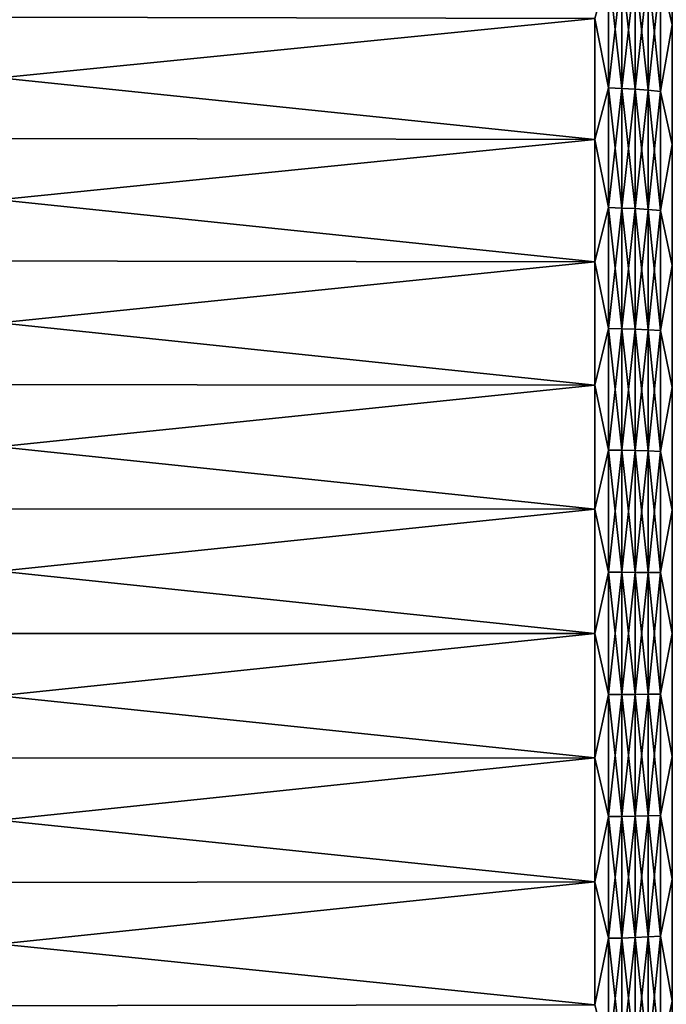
# Model space of a CAD drawing. Header units: metres. Extents: x -2 to 102, y -85 to 102.
# Tile 177 of 256: x 72 to 79, y -4 to 6. Entities that reach past the tile are written whole.
import ezdxf

# ---------------------------------------------------------------- set-up
doc = ezdxf.new("R2010")
doc.units = ezdxf.units.M
doc.layers.add('solid_21064300', color=7, linetype='CONTINUOUS')

msp = doc.modelspace()

# ---------------------------------------------------------------- linework, layer by layer
at = {"layer": 'solid_21064300'}
for points in [[(78.864388, 6.907523, -23.730225), (78.987701, 7.614841, -23.436092), (78.987701, 6.377854, -23.802504)], [(78.864388, 6.907523, 23.730225), (78.987701, 6.377855, 23.802504), (78.987701, 7.614841, 23.436092)], [(78.318642, 5.71488, -24.215872), (78.176163, 6.44177, -24.04104), (78.318642, 6.953905, -23.889568)], [(78.318642, 6.953905, 23.889568), (78.176163, 6.441772, 24.04104), (78.318642, 5.71488, 24.215872)], [(78.318642, 6.953905, -23.889568), (78.460419, 6.947846, -23.868755), (78.460419, 5.7099, -24.194773)], [(78.318642, 5.71488, -24.215872), (78.318642, 6.953905, -23.889568), (78.460419, 5.7099, -24.194773)], [(78.318642, 6.953905, 23.889568), (78.318642, 5.71488, 24.215872), (78.460419, 6.947846, 23.868755)], [(78.318642, 5.71488, 24.215872), (78.460419, 5.7099, 24.194773), (78.460419, 6.947846, 23.868755)], [(78.460419, 6.947846, -23.868755), (78.59948, 6.938031, -23.835035), (78.59948, 5.701834, -24.160593)], [(78.460419, 5.7099, -24.194773), (78.460419, 6.947846, -23.868755), (78.59948, 5.701834, -24.160593)], [(78.460419, 6.947846, 23.868755), (78.460419, 5.7099, 24.194773), (78.59948, 6.938031, 23.835035)], [(78.460419, 5.7099, 24.194773), (78.59948, 5.701834, 24.160593), (78.59948, 6.938031, 23.835035)], [(78.59948, 6.938031, -23.835035), (78.734543, 6.924549, -23.788717), (78.734543, 5.690754, -24.113642)], [(78.59948, 5.701834, -24.160593), (78.59948, 6.938031, -23.835035), (78.734543, 5.690754, -24.113642)], [(78.59948, 6.938031, 23.835035), (78.59948, 5.701834, 24.160593), (78.734543, 6.924549, 23.788717)], [(78.59948, 5.701834, 24.160593), (78.734543, 5.690754, 24.113642), (78.734543, 6.924549, 23.788717)], [(78.734543, 6.924549, -23.788717), (78.864388, 6.907523, -23.730225), (78.864388, 5.676762, -24.054352)], [(78.734543, 5.690754, -24.113642), (78.734543, 6.924549, -23.788717), (78.864388, 5.676762, -24.054352)], [(78.734543, 6.924549, 23.788717), (78.734543, 5.690754, 24.113642), (78.864388, 6.907523, 23.730225)], [(78.734543, 5.690754, 24.113642), (78.864388, 5.676762, 24.054352), (78.864388, 6.907523, 23.730225)], [(78.864388, 5.676762, -24.054352), (78.864388, 6.907523, -23.730225), (78.987701, 6.377854, -23.802504)], [(78.864388, 6.907523, 23.730225), (78.864388, 5.676762, 24.054352), (78.987701, 6.377855, 23.802504)], [(65.671745, 6.470025, -24.146444), (78.176163, 6.44177, -24.04104), (78.176163, 5.174733, -24.34523)], [(65.671745, 5.19743, -24.451967), (65.671745, 6.470025, -24.146444), (78.176163, 5.174733, -24.34523)], [(65.671745, 6.470025, 24.146444), (65.671745, 5.19743, 24.451967), (78.176163, 6.441772, 24.04104)], [(65.671745, 5.19743, 24.451967), (78.176163, 5.174733, 24.34523), (78.176163, 6.441772, 24.04104)], [(78.318642, 5.71488, 24.215872), (78.176163, 6.441772, 24.04104), (78.176163, 5.174733, 24.34523)], [(78.318642, 5.71488, -24.215872), (78.176163, 5.174733, -24.34523), (78.176163, 6.44177, -24.04104)], [(78.864388, 5.676762, 24.054352), (78.987701, 5.123389, 24.103674), (78.987701, 6.377855, 23.802504)], [(78.864388, 5.676762, -24.054352), (78.987701, 6.377854, -23.802504), (78.987701, 5.123389, -24.103674)], [(78.318642, 4.4607, -24.477959), (78.176163, 5.174733, -24.34523), (78.318642, 5.71488, -24.215872)], [(78.318642, 5.71488, 24.215872), (78.176163, 5.174733, 24.34523), (78.318642, 4.4607, 24.477959)], [(78.318642, 5.71488, -24.215872), (78.460419, 5.7099, -24.194773), (78.460419, 4.456813, -24.456631)], [(78.318642, 4.4607, -24.477959), (78.318642, 5.71488, -24.215872), (78.460419, 4.456813, -24.456631)], [(78.318642, 5.71488, 24.215872), (78.318642, 4.4607, 24.477959), (78.460419, 5.7099, 24.194773)], [(78.318642, 4.4607, 24.477959), (78.460419, 4.456813, 24.456631), (78.460419, 5.7099, 24.194773)], [(78.460419, 5.7099, -24.194773), (78.59948, 5.701834, -24.160593), (78.59948, 4.450517, -24.422081)], [(78.460419, 4.456813, -24.456631), (78.460419, 5.7099, -24.194773), (78.59948, 4.450517, -24.422081)], [(78.460419, 5.7099, 24.194773), (78.460419, 4.456813, 24.456631), (78.59948, 5.701834, 24.160593)], [(78.460419, 4.456813, 24.456631), (78.59948, 4.450517, 24.422081), (78.59948, 5.701834, 24.160593)], [(78.59948, 5.701834, -24.160593), (78.734543, 5.690754, -24.113642), (78.734543, 4.441868, -24.374622)], [(78.59948, 4.450517, -24.422081), (78.59948, 5.701834, -24.160593), (78.734543, 4.441868, -24.374622)], [(78.59948, 5.701834, 24.160593), (78.59948, 4.450517, 24.422081), (78.734543, 5.690754, 24.113642)], [(78.59948, 4.450517, 24.422081), (78.734543, 4.441868, 24.374622), (78.734543, 5.690754, 24.113642)], [(78.734543, 5.690754, -24.113642), (78.864388, 5.676762, -24.054352), (78.864388, 4.430947, -24.314692)], [(78.734543, 4.441868, -24.374622), (78.734543, 5.690754, -24.113642), (78.864388, 4.430947, -24.314692)], [(78.734543, 5.690754, 24.113642), (78.734543, 4.441868, 24.374622), (78.864388, 5.676762, 24.054352)], [(78.734543, 4.441868, 24.374622), (78.864388, 4.430947, 24.314692), (78.864388, 5.676762, 24.054352)], [(78.864388, 4.430947, -24.314692), (78.864388, 5.676762, -24.054352), (78.987701, 5.123389, -24.103674)], [(78.864388, 5.676762, 24.054352), (78.864388, 4.430947, 24.314692), (78.987701, 5.123389, 24.103674)], [(65.671745, 5.19743, -24.451967), (78.176163, 5.174733, -24.34523), (78.176163, 3.893513, -24.582689)], [(65.671745, 3.910589, -24.69047), (65.671745, 5.19743, -24.451967), (78.176163, 3.893513, -24.582689)], [(65.671745, 5.19743, 24.451967), (65.671745, 3.910589, 24.69047), (78.176163, 5.174733, 24.34523)], [(65.671745, 3.910589, 24.69047), (78.176163, 3.893512, 24.582689), (78.176163, 5.174733, 24.34523)], [(78.318642, 4.4607, -24.477959), (78.176163, 3.893513, -24.582689), (78.176163, 5.174733, -24.34523)], [(78.318642, 4.4607, 24.477959), (78.176163, 5.174733, 24.34523), (78.176163, 3.893512, 24.582689)], [(78.864388, 4.430947, -24.314692), (78.987701, 5.123389, -24.103674), (78.987701, 3.854882, -24.338778)], [(78.864388, 4.430947, 24.314692), (78.987701, 3.85488, 24.338778), (78.987701, 5.123389, 24.103674)], [(78.318642, 3.19469, -24.675135), (78.176163, 3.893513, -24.582689), (78.318642, 4.4607, -24.477959)], [(78.318642, 4.4607, 24.477959), (78.176163, 3.893512, 24.582689), (78.318642, 3.19469, 24.675135)], [(78.318642, 4.4607, -24.477959), (78.460419, 4.456813, -24.456631), (78.460419, 3.191907, -24.653635)], [(78.318642, 3.19469, -24.675135), (78.318642, 4.4607, -24.477959), (78.460419, 3.191907, -24.653635)], [(78.318642, 4.4607, 24.477959), (78.318642, 3.19469, 24.675135), (78.460419, 4.456813, 24.456631)], [(78.318642, 3.19469, 24.675135), (78.460419, 3.191907, 24.653635), (78.460419, 4.456813, 24.456631)], [(78.460419, 4.456813, -24.456631), (78.59948, 4.450517, -24.422081), (78.59948, 3.187397, -24.618807)], [(78.460419, 3.191907, -24.653635), (78.460419, 4.456813, -24.456631), (78.59948, 3.187397, -24.618807)], [(78.460419, 4.456813, 24.456631), (78.460419, 3.191907, 24.653635), (78.59948, 4.450517, 24.422081)], [(78.460419, 3.191907, 24.653635), (78.59948, 3.187397, 24.618807), (78.59948, 4.450517, 24.422081)], [(78.59948, 4.450517, -24.422081), (78.734543, 4.441868, -24.374622), (78.734543, 3.181204, -24.570967)], [(78.59948, 3.187397, -24.618807), (78.59948, 4.450517, -24.422081), (78.734543, 3.181204, -24.570967)], [(78.59948, 4.450517, 24.422081), (78.59948, 3.187397, 24.618807), (78.734543, 4.441868, 24.374622)], [(78.59948, 3.187397, 24.618807), (78.734543, 3.181204, 24.570967), (78.734543, 4.441868, 24.374622)], [(78.734543, 4.441868, -24.374622), (78.864388, 4.430947, -24.314692), (78.864388, 3.173382, -24.510551)], [(78.734543, 3.181204, -24.570967), (78.734543, 4.441868, -24.374622), (78.864388, 3.173382, -24.510551)], [(78.734543, 4.441868, 24.374622), (78.734543, 3.181204, 24.570967), (78.864388, 4.430947, 24.314692)], [(78.734543, 3.181204, 24.570967), (78.864388, 3.173382, 24.510551), (78.864388, 4.430947, 24.314692)], [(78.864388, 3.173382, -24.510551), (78.864388, 4.430947, -24.314692), (78.987701, 3.854882, -24.338778)], [(78.864388, 4.430947, 24.314692), (78.864388, 3.173382, 24.510551), (78.987701, 3.85488, 24.338778)], [(65.671745, 3.910589, -24.69047), (78.176163, 3.893513, -24.582689), (78.176163, 2.60162, -24.752769)], [(65.671745, 2.613029, -24.861296), (65.671745, 3.910589, -24.69047), (78.176163, 2.60162, -24.752769)], [(65.671745, 3.910589, 24.69047), (65.671745, 2.613029, 24.861296), (78.176163, 3.893512, 24.582689)], [(65.671745, 2.613029, 24.861296), (78.176163, 2.601619, 24.752769), (78.176163, 3.893512, 24.582689)], [(78.318642, 3.19469, -24.675135), (78.176163, 2.60162, -24.752769), (78.176163, 3.893513, -24.582689)], [(78.318642, 3.19469, 24.675135), (78.176163, 3.893512, 24.582689), (78.176163, 2.601619, 24.752769)], [(78.864388, 3.173382, -24.510551), (78.987701, 3.854882, -24.338778), (78.987701, 2.575807, -24.507172)], [(78.864388, 3.173382, 24.510551), (78.987701, 2.575806, 24.507172), (78.987701, 3.85488, 24.338778)], [(78.318642, 1.920209, -24.806875), (78.176163, 2.60162, -24.752769), (78.318642, 3.19469, -24.675135)], [(78.318642, 3.19469, 24.675135), (78.176163, 2.601619, 24.752769), (78.318642, 1.920209, 24.806875)], [(78.318642, 3.19469, -24.675135), (78.460419, 3.191907, -24.653635), (78.460419, 1.918536, -24.785263)], [(78.318642, 1.920209, -24.806875), (78.318642, 3.19469, -24.675135), (78.460419, 1.918536, -24.785263)], [(78.318642, 3.19469, 24.675135), (78.318642, 1.920209, 24.806875), (78.460419, 3.191907, 24.653635)], [(78.318642, 1.920209, 24.806875), (78.460419, 1.918536, 24.785263), (78.460419, 3.191907, 24.653635)], [(78.460419, 3.191907, -24.653635), (78.59948, 3.187397, -24.618807), (78.59948, 1.915826, -24.750248)], [(78.460419, 1.918536, -24.785263), (78.460419, 3.191907, -24.653635), (78.59948, 1.915826, -24.750248)], [(78.460419, 3.191907, 24.653635), (78.460419, 1.918536, 24.785263), (78.59948, 3.187397, 24.618807)], [(78.460419, 1.918536, 24.785263), (78.59948, 1.915826, 24.750248), (78.59948, 3.187397, 24.618807)], [(78.59948, 3.187397, -24.618807), (78.734543, 3.181204, -24.570967), (78.734543, 1.912103, -24.702152)], [(78.59948, 1.915826, -24.750248), (78.59948, 3.187397, -24.618807), (78.734543, 1.912103, -24.702152)], [(78.59948, 3.187397, 24.618807), (78.59948, 1.915826, 24.750248), (78.734543, 3.181204, 24.570967)], [(78.59948, 1.915826, 24.750248), (78.734543, 1.912103, 24.702152), (78.734543, 3.181204, 24.570967)], [(78.734543, 3.181204, -24.570967), (78.864388, 3.173382, -24.510551), (78.864388, 1.907401, -24.641415)], [(78.734543, 1.912103, -24.702152), (78.734543, 3.181204, -24.570967), (78.864388, 1.907401, -24.641415)], [(78.734543, 3.181204, 24.570967), (78.734543, 1.912103, 24.702152), (78.864388, 3.173382, 24.510551)], [(78.734543, 1.912103, 24.702152), (78.864388, 1.907401, 24.641415), (78.864388, 3.173382, 24.510551)], [(78.864388, 1.907401, -24.641415), (78.864388, 3.173382, -24.510551), (78.987701, 2.575807, -24.507172)], [(78.864388, 3.173382, 24.510551), (78.864388, 1.907401, 24.641415), (78.987701, 2.575806, 24.507172)], [(65.671745, 2.613029, -24.861296), (78.176163, 2.60162, -24.752769), (78.176163, 1.302595, -24.855005)], [(65.671745, 1.308308, -24.96398), (65.671745, 2.613029, -24.861296), (78.176163, 1.302595, -24.855005)], [(65.671745, 2.613029, 24.861296), (65.671745, 1.308308, 24.96398), (78.176163, 2.601619, 24.752769)], [(65.671745, 1.308308, 24.96398), (78.176163, 1.302596, 24.855005), (78.176163, 2.601619, 24.752769)], [(78.318642, 1.920209, -24.806875), (78.176163, 1.302595, -24.855005), (78.176163, 2.60162, -24.752769)], [(78.318642, 1.920209, 24.806875), (78.176163, 2.601619, 24.752769), (78.176163, 1.302596, 24.855005)], [(78.864388, 1.907401, -24.641415), (78.987701, 2.575807, -24.507172), (78.987701, 1.289671, -24.608393)], [(78.864388, 1.907401, 24.641415), (78.987701, 1.289671, 24.608393), (78.987701, 2.575806, 24.507172)], [(78.318642, 0.640636, -24.872833), (78.176163, 1.302595, -24.855005), (78.318642, 1.920209, -24.806875)], [(78.318642, 1.920209, 24.806875), (78.176163, 1.302596, 24.855005), (78.318642, 0.640636, 24.872833)], [(78.318642, 1.920209, -24.806875), (78.460419, 1.918536, -24.785263), (78.460419, 0.640078, -24.851164)], [(78.318642, 0.640636, -24.872833), (78.318642, 1.920209, -24.806875), (78.460419, 0.640078, -24.851164)], [(78.318642, 1.920209, 24.806875), (78.318642, 0.640636, 24.872833), (78.460419, 1.918536, 24.785263)], [(78.318642, 0.640636, 24.872833), (78.460419, 0.640078, 24.851164), (78.460419, 1.918536, 24.785263)], [(78.460419, 1.918536, -24.785263), (78.59948, 1.915826, -24.750248), (78.59948, 0.639174, -24.816055)], [(78.460419, 0.640078, -24.851164), (78.460419, 1.918536, -24.785263), (78.59948, 0.639174, -24.816055)], [(78.460419, 1.918536, 24.785263), (78.460419, 0.640078, 24.851164), (78.59948, 1.915826, 24.750248)], [(78.460419, 0.640078, 24.851164), (78.59948, 0.639174, 24.816055), (78.59948, 1.915826, 24.750248)], [(78.59948, 1.915826, -24.750248), (78.734543, 1.912103, -24.702152), (78.734543, 0.637931, -24.767832)], [(78.59948, 0.639174, -24.816055), (78.59948, 1.915826, -24.750248), (78.734543, 0.637931, -24.767832)], [(78.59948, 1.915826, 24.750248), (78.59948, 0.639174, 24.816055), (78.734543, 1.912103, 24.702152)], [(78.59948, 0.639174, 24.816055), (78.734543, 0.637931, 24.767832), (78.734543, 1.912103, 24.702152)], [(78.734543, 1.912103, -24.702152), (78.864388, 1.907401, -24.641415), (78.864388, 0.636363, -24.706932)], [(78.734543, 0.637931, -24.767832), (78.734543, 1.912103, -24.702152), (78.864388, 0.636363, -24.706932)], [(78.734543, 1.912103, 24.702152), (78.734543, 0.637931, 24.767832), (78.864388, 1.907401, 24.641415)], [(78.734543, 0.637931, 24.767832), (78.864388, 0.636363, 24.706932), (78.864388, 1.907401, 24.641415)], [(78.864388, 0.636363, -24.706932), (78.864388, 1.907401, -24.641415), (78.987701, 1.289671, -24.608393)], [(78.864388, 1.907401, 24.641415), (78.864388, 0.636363, 24.706932), (78.987701, 1.289671, 24.608393)], [(65.671745, 1.308308, -24.96398), (78.176163, 1.302595, -24.855005), (78.176163, -0.000001, -24.889114)], [(65.671745, 0, -24.99824), (65.671745, 1.308308, -24.96398), (78.176163, -0.000001, -24.889114)], [(65.671745, 1.308308, 24.96398), (65.671745, 0, 24.99824), (78.176163, 1.302596, 24.855005)], [(65.671745, 0, 24.99824), (78.176163, 0.000001, 24.889114), (78.176163, 1.302596, 24.855005)], [(78.318642, 0.640636, 24.872833), (78.176163, 1.302596, 24.855005), (78.176163, 0.000001, 24.889114)], [(78.318642, 0.640636, -24.872833), (78.176163, -0.000001, -24.889114), (78.176163, 1.302595, -24.855005)], [(78.864388, 0.636363, -24.706932), (78.987701, 1.289671, -24.608393), (78.987701, -0.000001, -24.642164)], [(78.864388, 0.636363, 24.706932), (78.987701, 0.000001, 24.642164), (78.987701, 1.289671, 24.608393)], [(78.318642, -0.640636, -24.872833), (78.176163, -0.000001, -24.889114), (78.318642, 0.640636, -24.872833)], [(78.318642, 0.640636, 24.872833), (78.176163, 0.000001, 24.889114), (78.318642, -0.640636, 24.872833)], [(78.318642, 0.640636, -24.872833), (78.460419, 0.640078, -24.851164), (78.460419, -0.640078, -24.851164)], [(78.318642, -0.640636, -24.872833), (78.318642, 0.640636, -24.872833), (78.460419, -0.640078, -24.851164)], [(78.318642, 0.640636, 24.872833), (78.318642, -0.640636, 24.872833), (78.460419, 0.640078, 24.851164)], [(78.318642, -0.640636, 24.872833), (78.460419, -0.640078, 24.851164), (78.460419, 0.640078, 24.851164)], [(78.460419, 0.640078, -24.851164), (78.59948, 0.639174, -24.816055), (78.59948, -0.639174, -24.816055)], [(78.460419, -0.640078, -24.851164), (78.460419, 0.640078, -24.851164), (78.59948, -0.639174, -24.816055)], [(78.460419, 0.640078, 24.851164), (78.460419, -0.640078, 24.851164), (78.59948, 0.639174, 24.816055)], [(78.460419, -0.640078, 24.851164), (78.59948, -0.639174, 24.816055), (78.59948, 0.639174, 24.816055)], [(78.59948, 0.639174, -24.816055), (78.734543, 0.637931, -24.767832), (78.734543, -0.637931, -24.767832)], [(78.59948, -0.639174, -24.816055), (78.59948, 0.639174, -24.816055), (78.734543, -0.637931, -24.767832)], [(78.59948, 0.639174, 24.816055), (78.59948, -0.639174, 24.816055), (78.734543, 0.637931, 24.767832)], [(78.59948, -0.639174, 24.816055), (78.734543, -0.637931, 24.767832), (78.734543, 0.637931, 24.767832)], [(78.734543, 0.637931, -24.767832), (78.864388, 0.636363, -24.706932), (78.864388, -0.636363, -24.706932)], [(78.734543, -0.637931, -24.767832), (78.734543, 0.637931, -24.767832), (78.864388, -0.636363, -24.706932)], [(78.734543, 0.637931, 24.767832), (78.734543, -0.637931, 24.767832), (78.864388, 0.636363, 24.706932)], [(78.734543, -0.637931, 24.767832), (78.864388, -0.636363, 24.706932), (78.864388, 0.636363, 24.706932)], [(78.864388, -0.636363, -24.706932), (78.864388, 0.636363, -24.706932), (78.987701, -0.000001, -24.642164)], [(78.864388, 0.636363, 24.706932), (78.864388, -0.636363, 24.706932), (78.987701, 0.000001, 24.642164)], [(65.671745, -1.308308, 24.96398), (78.176163, -1.302595, 24.855005), (78.176163, 0.000001, 24.889114)], [(65.671745, 0, 24.99824), (65.671745, -1.308308, 24.96398), (78.176163, 0.000001, 24.889114)], [(78.318642, -0.640636, 24.872833), (78.176163, 0.000001, 24.889114), (78.176163, -1.302595, 24.855005)], [(78.864388, -0.636363, 24.706932), (78.987701, -1.289671, 24.608393), (78.987701, 0.000001, 24.642164)], [(65.671745, 0, -24.99824), (78.176163, -0.000001, -24.889114), (78.176163, -1.302596, -24.855005)], [(65.671745, -1.308308, -24.96398), (65.671745, 0, -24.99824), (78.176163, -1.302596, -24.855005)], [(78.318642, -0.640636, -24.872833), (78.176163, -1.302596, -24.855005), (78.176163, -0.000001, -24.889114)], [(78.864388, -0.636363, -24.706932), (78.987701, -0.000001, -24.642164), (78.987701, -1.289671, -24.608393)], [(78.318642, -1.920209, -24.806875), (78.176163, -1.302596, -24.855005), (78.318642, -0.640636, -24.872833)], [(78.318642, -0.640636, 24.872833), (78.176163, -1.302595, 24.855005), (78.318642, -1.920209, 24.806875)], [(78.318642, -0.640636, -24.872833), (78.460419, -0.640078, -24.851164), (78.460419, -1.918536, -24.785263)], [(78.318642, -1.920209, 24.806875), (78.460419, -1.918536, 24.785263), (78.460419, -0.640078, 24.851164)], [(78.318642, -0.640636, 24.872833), (78.318642, -1.920209, 24.806875), (78.460419, -0.640078, 24.851164)], [(78.318642, -1.920209, -24.806875), (78.318642, -0.640636, -24.872833), (78.460419, -1.918536, -24.785263)], [(78.460419, -0.640078, -24.851164), (78.59948, -0.639174, -24.816055), (78.59948, -1.915826, -24.750248)], [(78.460419, -1.918536, 24.785263), (78.59948, -1.915826, 24.750248), (78.59948, -0.639174, 24.816055)], [(78.460419, -0.640078, 24.851164), (78.460419, -1.918536, 24.785263), (78.59948, -0.639174, 24.816055)], [(78.460419, -1.918536, -24.785263), (78.460419, -0.640078, -24.851164), (78.59948, -1.915826, -24.750248)], [(78.59948, -0.639174, -24.816055), (78.734543, -0.637931, -24.767832), (78.734543, -1.912103, -24.702152)], [(78.59948, -1.915826, 24.750248), (78.734543, -1.912103, 24.702152), (78.734543, -0.637931, 24.767832)], [(78.59948, -0.639174, 24.816055), (78.59948, -1.915826, 24.750248), (78.734543, -0.637931, 24.767832)], [(78.59948, -1.915826, -24.750248), (78.59948, -0.639174, -24.816055), (78.734543, -1.912103, -24.702152)], [(78.734543, -0.637931, -24.767832), (78.864388, -0.636363, -24.706932), (78.864388, -1.907401, -24.641415)], [(78.734543, -1.912103, 24.702152), (78.864388, -1.907401, 24.641415), (78.864388, -0.636363, 24.706932)], [(78.734543, -0.637931, 24.767832), (78.734543, -1.912103, 24.702152), (78.864388, -0.636363, 24.706932)], [(78.734543, -1.912103, -24.702152), (78.734543, -0.637931, -24.767832), (78.864388, -1.907401, -24.641415)], [(78.864388, -1.907401, -24.641415), (78.864388, -0.636363, -24.706932), (78.987701, -1.289671, -24.608393)], [(78.864388, -0.636363, 24.706932), (78.864388, -1.907401, 24.641415), (78.987701, -1.289671, 24.608393)], [(65.671745, -2.613029, 24.861296), (78.176163, -2.60162, 24.752769), (78.176163, -1.302595, 24.855005)], [(65.671745, -1.308308, 24.96398), (65.671745, -2.613029, 24.861296), (78.176163, -1.302595, 24.855005)], [(65.671745, -1.308308, -24.96398), (78.176163, -1.302596, -24.855005), (78.176163, -2.601619, -24.752769)], [(65.671745, -2.613029, -24.861296), (65.671745, -1.308308, -24.96398), (78.176163, -2.601619, -24.752769)], [(78.318642, -1.920209, 24.806875), (78.176163, -1.302595, 24.855005), (78.176163, -2.60162, 24.752769)], [(78.318642, -1.920209, -24.806875), (78.176163, -2.601619, -24.752769), (78.176163, -1.302596, -24.855005)], [(78.864388, -1.907401, -24.641415), (78.987701, -1.289671, -24.608393), (78.987701, -2.575806, -24.507172)], [(78.864388, -1.907401, 24.641415), (78.987701, -2.575807, 24.507172), (78.987701, -1.289671, 24.608393)], [(78.318642, -3.19469, -24.675135), (78.176163, -2.601619, -24.752769), (78.318642, -1.920209, -24.806875)], [(78.318642, -1.920209, 24.806875), (78.176163, -2.60162, 24.752769), (78.318642, -3.19469, 24.675135)], [(78.318642, -1.920209, -24.806875), (78.460419, -1.918536, -24.785263), (78.460419, -3.191907, -24.653635)], [(78.318642, -3.19469, 24.675135), (78.460419, -3.191907, 24.653635), (78.460419, -1.918536, 24.785263)], [(78.318642, -1.920209, 24.806875), (78.318642, -3.19469, 24.675135), (78.460419, -1.918536, 24.785263)], [(78.318642, -3.19469, -24.675135), (78.318642, -1.920209, -24.806875), (78.460419, -3.191907, -24.653635)], [(78.460419, -1.918536, -24.785263), (78.59948, -1.915826, -24.750248), (78.59948, -3.187397, -24.618807)], [(78.460419, -3.191907, 24.653635), (78.59948, -3.187397, 24.618807), (78.59948, -1.915826, 24.750248)], [(78.460419, -1.918536, 24.785263), (78.460419, -3.191907, 24.653635), (78.59948, -1.915826, 24.750248)], [(78.460419, -3.191907, -24.653635), (78.460419, -1.918536, -24.785263), (78.59948, -3.187397, -24.618807)], [(78.59948, -1.915826, -24.750248), (78.734543, -1.912103, -24.702152), (78.734543, -3.181204, -24.570967)], [(78.59948, -3.187397, 24.618807), (78.734543, -3.181204, 24.570967), (78.734543, -1.912103, 24.702152)], [(78.59948, -1.915826, 24.750248), (78.59948, -3.187397, 24.618807), (78.734543, -1.912103, 24.702152)], [(78.59948, -3.187397, -24.618807), (78.59948, -1.915826, -24.750248), (78.734543, -3.181204, -24.570967)], [(78.734543, -1.912103, -24.702152), (78.864388, -1.907401, -24.641415), (78.864388, -3.173382, -24.510551)], [(78.734543, -3.181204, 24.570967), (78.864388, -3.173382, 24.510551), (78.864388, -1.907401, 24.641415)], [(78.734543, -1.912103, 24.702152), (78.734543, -3.181204, 24.570967), (78.864388, -1.907401, 24.641415)], [(78.734543, -3.181204, -24.570967), (78.734543, -1.912103, -24.702152), (78.864388, -3.173382, -24.510551)], [(78.864388, -3.173382, -24.510551), (78.864388, -1.907401, -24.641415), (78.987701, -2.575806, -24.507172)], [(78.864388, -1.907401, 24.641415), (78.864388, -3.173382, 24.510551), (78.987701, -2.575807, 24.507172)], [(78.864388, -3.173382, -24.510551), (78.987701, -2.575806, -24.507172), (78.987701, -3.85488, -24.338778)], [(78.864388, -3.173382, 24.510551), (78.987701, -3.854882, 24.338778), (78.987701, -2.575807, 24.507172)], [(65.671745, -2.613029, -24.861296), (78.176163, -2.601619, -24.752769), (78.176163, -3.893512, -24.582689)], [(65.671745, -3.910589, 24.69047), (78.176163, -3.893513, 24.582689), (78.176163, -2.60162, 24.752769)], [(65.671745, -2.613029, 24.861296), (65.671745, -3.910589, 24.69047), (78.176163, -2.60162, 24.752769)], [(65.671745, -3.910589, -24.69047), (65.671745, -2.613029, -24.861296), (78.176163, -3.893512, -24.582689)], [(78.318642, -3.19469, -24.675135), (78.176163, -3.893512, -24.582689), (78.176163, -2.601619, -24.752769)], [(78.318642, -3.19469, 24.675135), (78.176163, -2.60162, 24.752769), (78.176163, -3.893513, 24.582689)], [(78.318642, -4.4607, -24.477959), (78.176163, -3.893512, -24.582689), (78.318642, -3.19469, -24.675135)], [(78.318642, -3.19469, 24.675135), (78.176163, -3.893513, 24.582689), (78.318642, -4.4607, 24.477959)], [(78.318642, -3.19469, -24.675135), (78.460419, -3.191907, -24.653635), (78.460419, -4.456813, -24.456631)], [(78.318642, -4.4607, 24.477959), (78.460419, -4.456813, 24.456631), (78.460419, -3.191907, 24.653635)], [(78.318642, -3.19469, 24.675135), (78.318642, -4.4607, 24.477959), (78.460419, -3.191907, 24.653635)], [(78.318642, -4.4607, -24.477959), (78.318642, -3.19469, -24.675135), (78.460419, -4.456813, -24.456631)], [(78.460419, -3.191907, -24.653635), (78.59948, -3.187397, -24.618807), (78.59948, -4.450517, -24.422081)], [(78.460419, -4.456813, 24.456631), (78.59948, -4.450517, 24.422081), (78.59948, -3.187397, 24.618807)], [(78.460419, -3.191907, 24.653635), (78.460419, -4.456813, 24.456631), (78.59948, -3.187397, 24.618807)], [(78.460419, -4.456813, -24.456631), (78.460419, -3.191907, -24.653635), (78.59948, -4.450517, -24.422081)], [(78.59948, -3.187397, -24.618807), (78.734543, -3.181204, -24.570967), (78.734543, -4.441868, -24.374622)], [(78.59948, -4.450517, 24.422081), (78.734543, -4.441868, 24.374622), (78.734543, -3.181204, 24.570967)], [(78.59948, -3.187397, 24.618807), (78.59948, -4.450517, 24.422081), (78.734543, -3.181204, 24.570967)], [(78.59948, -4.450517, -24.422081), (78.59948, -3.187397, -24.618807), (78.734543, -4.441868, -24.374622)], [(78.734543, -3.181204, -24.570967), (78.864388, -3.173382, -24.510551), (78.864388, -4.430947, -24.314692)], [(78.734543, -4.441868, 24.374622), (78.864388, -4.430947, 24.314692), (78.864388, -3.173382, 24.510551)], [(78.734543, -3.181204, 24.570967), (78.734543, -4.441868, 24.374622), (78.864388, -3.173382, 24.510551)], [(78.734543, -4.441868, -24.374622), (78.734543, -3.181204, -24.570967), (78.864388, -4.430947, -24.314692)], [(78.864388, -4.430947, -24.314692), (78.864388, -3.173382, -24.510551), (78.987701, -3.85488, -24.338778)], [(78.864388, -3.173382, 24.510551), (78.864388, -4.430947, 24.314692), (78.987701, -3.854882, 24.338778)], [(78.864388, -4.430947, -24.314692), (78.987701, -3.85488, -24.338778), (78.987701, -5.123389, -24.103674)], [(78.864388, -4.430947, 24.314692), (78.987701, -5.123389, 24.103674), (78.987701, -3.854882, 24.338778)]]:
    msp.add_3dface(points, dxfattribs=at)

doc.saveas('drawing.dxf')
